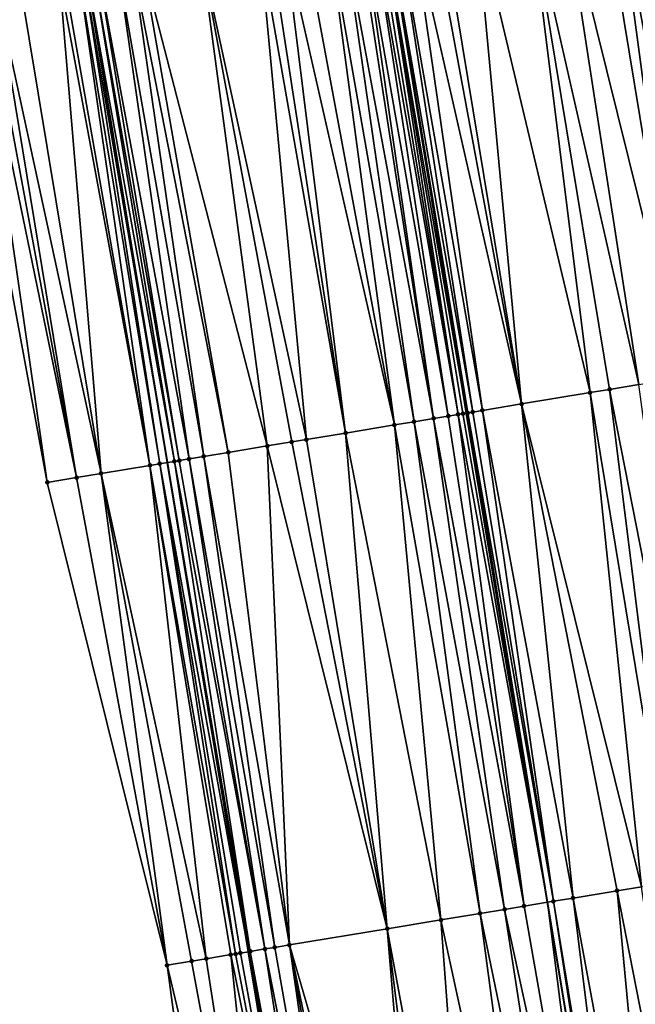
# Model space of a CAD drawing. Header units: feet. Extents: x 2004186 to 2014793, y 836912 to 864902.
# Tile 78 of 256: x 2010618 to 2010643, y 839332 to 839372. Entities that reach past the tile are written whole.
import ezdxf

# ---------------------------------------------------------------- set-up
doc = ezdxf.new("R2010")
doc.units = ezdxf.units.FT
doc.header["$LTSCALE"] = 100
doc.header["$MEASUREMENT"] = 0
for name, color, linetype, lineweight in [('EP_Travel Lane', 5, 'Continuous', 40), ('GPL_Skip Line', 2, 'Continuous', 40), ('Road Shots', 4, 'Continuous', 200), ('Road X-Section', 30, 'Continuous', 13)]:
    doc.layers.add(name, color=color, linetype=linetype, lineweight=lineweight)
doc.layers.add('I-77 SB_MM21-27-Surface-Border', color=7, linetype='Continuous')
doc.layers.add('I-77 SB_MM21-27-Surface-TIN', color=7, linetype='Continuous')

msp = doc.modelspace()

# ---------------------------------------------------------------- linework, layer by layer
at = {"layer": 'EP_Travel Lane'}
msp.add_polyline3d([(2010636.74941221, 839275.1926985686, 326.2628344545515), (2010633.462569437, 839294.9149905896, 326.1026768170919), (2010630.193968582, 839314.6445932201, 325.9476362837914), (2010626.925421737, 839334.3738985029, 325.7546344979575), (2010623.656816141, 839354.1035584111, 325.6422437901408), (2010620.388001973, 839373.8344772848, 325.5001332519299), (2010617.155381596, 839393.6608268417, 325.4295871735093), (2010613.984849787, 839413.425453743, 325.36181341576), (2010610.817150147, 839433.1724496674, 325.3358165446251), (2010607.649510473, 839452.9190717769, 325.3596240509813), (2010604.444271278, 839472.9000840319, 325.3740134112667), (2010601.32863233, 839492.7801772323, 325.3616077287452), (2010598.304989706, 839512.5508112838, 325.3796674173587), (2010595.281512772, 839532.3203644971, 325.4233066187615), (2010592.258017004, 839552.0900408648, 325.4875679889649), (2010589.234349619, 839571.860839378, 325.497487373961)], dxfattribs=at)
at = {"layer": 'GPL_Skip Line'}
msp.add_polyline3d([(2010652.189292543, 839257.4769615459, 326.6836364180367), (2010648.8870138, 839277.1989572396, 326.4800242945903), (2010645.58504805, 839296.9190836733, 326.3004069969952), (2010642.282548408, 839316.6423986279, 326.0909120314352), (2010638.979977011, 839336.36614213, 325.9220015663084), (2010635.724294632, 839356.0971615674, 325.7173395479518), (2010632.526846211, 839375.839566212, 325.5709354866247), (2010629.333790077, 839395.6262117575, 325.4099151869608), (2010626.14619207, 839415.3790345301, 325.3146906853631), (2010623.017982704, 839435.132418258, 325.2780693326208), (2010619.969088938, 839454.8982480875, 325.2744136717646), (2010616.923521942, 839474.781385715, 325.28311416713), (2010613.886373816, 839494.6095603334, 325.2965967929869), (2010610.858146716, 839514.3794935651, 325.3211859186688), (2010607.832769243, 839534.1489212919, 325.3085142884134), (2010604.872606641, 839553.9277983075, 325.3942322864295), (2010601.97565858, 839573.7168235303, 325.3909438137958)], dxfattribs=at)
at = {"layer": 'I-77 SB_MM21-27-Surface-Border', "color": 3, "linetype": 'ByBlock', "lineweight": -2}
msp.add_polyline3d([(2010633.215271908, 839274.6084712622, 326.1926210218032), (2010629.168307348, 839294.2046402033, 325.994353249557), (2010626.304542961, 839314.0009574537, 325.8191858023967), (2010623.638052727, 839333.8301839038, 325.6640327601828), (2010618.801092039, 839353.300163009, 325.4940810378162), (2010615.147653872, 839372.968338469, 325.3879980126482), (2010611.907420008, 839392.812650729, 325.322576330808), (2010608.724281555, 839412.5799945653, 325.2862763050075), (2010605.551910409, 839432.326463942, 325.299844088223), (2010602.577089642, 839452.1041441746, 325.3050105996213), (2010599.851077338, 839472.2076213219, 325.3224832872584), (2010597.095129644, 839492.1634341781, 325.3262789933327), (2010594.409889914, 839511.9833626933, 325.3640408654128), (2010591.92271578, 839531.8310611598, 325.4193492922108), (2010589.633440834, 839551.7076718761, 325.5162730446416), (2010585.760698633, 839571.3548637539, 325.5396326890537)], dxfattribs=at)
at = {"layer": 'I-77 SB_MM21-27-Surface-TIN', "color": 128, "linetype": 'ByBlock', "lineweight": -2}
for points in [[(2010641.786547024, 839377.3694036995, 325.6738774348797), (2010641.194572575, 839377.2715964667, 325.6666278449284), (2010644.453164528, 839357.5394065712, 325.7907475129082)], [(2010642.575850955, 839377.4997850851, 325.6791620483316), (2010641.786547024, 839377.3694036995, 325.6738774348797), (2010645.43978265, 839357.7024547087, 325.8021887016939)], [(2010641.786547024, 839377.3694036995, 325.6738774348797), (2010644.453164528, 839357.5394065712, 325.7907475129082), (2010645.43978265, 839357.7024547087, 325.8021887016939)], [(2010639.615970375, 839377.0107994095, 325.6507424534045), (2010638.234687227, 839376.7826396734, 325.6426864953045), (2010642.677242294, 839357.2459781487, 325.775996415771)], [(2010641.194572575, 839377.2715964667, 325.6666278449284), (2010639.615970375, 839377.0107994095, 325.6507424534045), (2010644.453164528, 839357.5394065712, 325.7907475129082)], [(2010639.615970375, 839377.0107994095, 325.6507424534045), (2010642.677242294, 839357.2459781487, 325.775996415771), (2010644.453164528, 839357.5394065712, 325.7907475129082)], [(2010638.234687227, 839376.7826396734, 325.6426864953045), (2010636.064115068, 839376.4240081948, 325.6153359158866), (2010640.703990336, 839356.9199770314, 325.7626634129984)], [(2010638.234687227, 839376.7826396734, 325.6426864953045), (2010641.493288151, 839357.0503954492, 325.7698000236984), (2010642.677242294, 839357.2459781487, 325.775996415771)], [(2010638.234687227, 839376.7826396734, 325.6426864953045), (2010640.703990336, 839356.9199770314, 325.7626634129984), (2010641.493288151, 839357.0503954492, 325.7698000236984)], [(2010634.288186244, 839376.1306196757, 325.598731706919), (2010633.498883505, 839376.0002310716, 325.5923278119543), (2010637.941442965, 839356.4635429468, 325.7407336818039)], [(2010634.288186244, 839376.1306196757, 325.598731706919), (2010637.941442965, 839356.4635429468, 325.7407336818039), (2010634.682833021, 839376.1958417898, 325.6062459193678)], [(2010634.682833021, 839376.1958417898, 325.6062459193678), (2010637.941442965, 839356.4635429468, 325.7407336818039), (2010636.064115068, 839376.4240081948, 325.6153359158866)], [(2010636.064115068, 839376.4240081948, 325.6153359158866), (2010637.941442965, 839356.4635429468, 325.7407336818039), (2010640.703990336, 839356.9199770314, 325.7626634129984)], [(2010631.920267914, 839375.7395151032, 325.5890153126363), (2010631.525614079, 839375.6743357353, 325.588128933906), (2010634.981556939, 839355.9745902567, 325.7256499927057)], [(2010632.117601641, 839375.7720635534, 325.5830652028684), (2010631.920267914, 839375.7395151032, 325.5890153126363), (2010635.376218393, 839356.0397234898, 325.7215939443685)], [(2010631.920267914, 839375.7395151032, 325.5890153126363), (2010634.981556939, 839355.9745902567, 325.7256499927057), (2010635.376218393, 839356.0397234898, 325.7215939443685)], [(2010632.314938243, 839375.8045945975, 325.5744162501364), (2010632.117601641, 839375.7720635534, 325.5830652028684), (2010635.376218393, 839356.0397234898, 325.7215939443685)], [(2010632.512269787, 839375.837156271, 325.5705163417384), (2010632.314938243, 839375.8045945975, 325.5744162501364), (2010635.724294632, 839356.0971615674, 325.7173395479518)], [(2010632.314938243, 839375.8045945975, 325.5744162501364), (2010635.573551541, 839356.0722754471, 325.7180948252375), (2010635.724294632, 839356.0971615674, 325.7173395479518)], [(2010632.314938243, 839375.8045945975, 325.5744162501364), (2010635.376218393, 839356.0397234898, 325.7215939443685), (2010635.573551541, 839356.0722754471, 325.7180948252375)], [(2010632.512269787, 839375.837156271, 325.5705163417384), (2010635.724294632, 839356.0971615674, 325.7173395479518), (2010632.526846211, 839375.839566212, 325.5709354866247)], [(2010632.90691248, 839375.9024031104, 325.5818642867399), (2010632.526846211, 839375.839566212, 325.5709354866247), (2010635.968204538, 839356.1374598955, 325.7191783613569)], [(2010635.770880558, 839356.1048524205, 325.7171061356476), (2010632.526846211, 839375.839566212, 325.5709354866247), (2010635.724294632, 839356.0971615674, 325.7173395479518)], [(2010635.968204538, 839356.1374598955, 325.7191783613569), (2010632.526846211, 839375.839566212, 325.5709354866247), (2010635.770880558, 839356.1048524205, 325.7171061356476)], [(2010633.498883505, 839376.0002310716, 325.5923278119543), (2010632.90691248, 839375.9024031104, 325.5818642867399), (2010636.362845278, 839356.2027185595, 325.7277096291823)], [(2010632.90691248, 839375.9024031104, 325.5818642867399), (2010635.968204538, 839356.1374598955, 325.7191783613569), (2010636.362845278, 839356.2027185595, 325.7277096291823)], [(2010633.498883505, 839376.0002310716, 325.5923278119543), (2010636.362845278, 839356.2027185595, 325.7277096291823), (2010637.941442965, 839356.4635429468, 325.7407336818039)], [(2010630.144329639, 839375.4461838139, 325.5812845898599), (2010629.157702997, 839375.2831872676, 325.5716065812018), (2010632.810990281, 839355.6159254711, 325.7046056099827)], [(2010630.736310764, 839375.5439506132, 325.5822649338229), (2010630.144329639, 839375.4461838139, 325.5812845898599), (2010633.600285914, 839355.7463571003, 325.7130680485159)], [(2010630.144329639, 839375.4461838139, 325.5812845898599), (2010632.810990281, 839355.6159254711, 325.7046056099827), (2010633.600285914, 839355.7463571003, 325.7130680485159)], [(2010631.328285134, 839375.6417583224, 325.5895883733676), (2010630.736310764, 839375.5439506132, 325.5822649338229), (2010634.389578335, 839355.876808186, 325.7234829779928)], [(2010630.736310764, 839375.5439506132, 325.5822649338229), (2010633.600285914, 839355.7463571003, 325.7130680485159), (2010634.389578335, 839355.876808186, 325.7234829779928)], [(2010631.525614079, 839375.6743357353, 325.588128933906), (2010631.328285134, 839375.6417583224, 325.5895883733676), (2010634.389578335, 839355.876808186, 325.7234829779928)], [(2010631.525614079, 839375.6743357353, 325.588128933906), (2010634.389578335, 839355.876808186, 325.7234829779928), (2010634.981556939, 839355.9745902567, 325.7256499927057)], [(2010627.381774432, 839374.9897971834, 325.5547596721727), (2010625.013854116, 839374.5987046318, 325.5469071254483), (2010629.259145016, 839355.0290734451, 325.6755870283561)], [(2010627.776428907, 839375.0549726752, 325.5550450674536), (2010627.381774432, 839374.9897971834, 325.5547596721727), (2010630.837747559, 839355.2898684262, 325.6856601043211)], [(2010627.381774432, 839374.9897971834, 325.5547596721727), (2010629.259145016, 839355.0290734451, 325.6755870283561), (2010630.837747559, 839355.2898684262, 325.6856601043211)], [(2010628.368399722, 839375.1528019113, 325.5657062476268), (2010627.776428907, 839375.0549726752, 325.5550450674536), (2010630.837747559, 839355.2898684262, 325.6856601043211)], [(2010629.157702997, 839375.2831872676, 325.5716065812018), (2010628.368399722, 839375.1528019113, 325.5657062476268), (2010632.810990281, 839355.6159254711, 325.7046056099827)], [(2010628.368399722, 839375.1528019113, 325.5657062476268), (2010630.837747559, 839355.2898684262, 325.6856601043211), (2010632.810990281, 839355.6159254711, 325.7046056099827)], [(2010625.013854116, 839374.5987046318, 325.5469071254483), (2010622.645939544, 839374.20757731, 325.5336634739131), (2010627.680527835, 839354.7683671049, 325.6744093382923)], [(2010625.013854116, 839374.5987046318, 325.5469071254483), (2010628.667164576, 839354.93130249, 325.6745354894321), (2010629.259145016, 839355.0290734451, 325.6755870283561)], [(2010625.013854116, 839374.5987046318, 325.5469071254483), (2010627.680527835, 839354.7683671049, 325.6744093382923), (2010628.667164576, 839354.93130249, 325.6745354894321)], [(2010622.251283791, 839374.1424095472, 325.5345764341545), (2010621.659303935, 839374.0446350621, 325.5324044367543), (2010625.115281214, 839354.3446811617, 325.6686680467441)], [(2010622.645939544, 839374.20757731, 325.5336634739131), (2010622.251283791, 839374.1424095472, 325.5345764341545), (2010626.101918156, 839354.5076153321, 325.6686723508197)], [(2010622.251283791, 839374.1424095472, 325.5345764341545), (2010625.115281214, 839354.3446811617, 325.6686680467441), (2010626.101918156, 839354.5076153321, 325.6686723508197)], [(2010622.645939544, 839374.20757731, 325.5336634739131), (2010626.101918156, 839354.5076153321, 325.6686723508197), (2010627.680527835, 839354.7683671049, 325.6744093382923)], [(2010620.080728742, 839373.7836744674, 325.4911624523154), (2010619.488737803, 839373.6859670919, 325.4993958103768), (2010622.94477053, 839353.9856774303, 325.6136095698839)], [(2010620.278051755, 839373.8162877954, 325.495271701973), (2010620.080728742, 839373.7836744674, 325.4911624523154), (2010623.33940085, 839354.0509991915, 325.6284727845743)], [(2010620.080728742, 839373.7836744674, 325.4911624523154), (2010622.94477053, 839353.9856774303, 325.6136095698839), (2010623.33940085, 839354.0509991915, 325.6284727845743)], [(2010620.278051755, 839373.8162877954, 325.495271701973), (2010623.656816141, 839354.1035584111, 325.6422437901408), (2010620.388001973, 839373.8344772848, 325.5001332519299)], [(2010620.278051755, 839373.8162877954, 325.495271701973), (2010623.33940085, 839354.0509991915, 325.6284727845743), (2010623.656816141, 839354.1035584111, 325.6422437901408)], [(2010620.67268795, 839373.8815739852, 325.5127209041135), (2010620.388001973, 839373.8344772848, 325.5001332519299), (2010623.931340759, 839354.1490155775, 325.6541539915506)], [(2010623.931340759, 839354.1490155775, 325.6541539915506), (2010620.388001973, 839373.8344772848, 325.5001332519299), (2010623.656816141, 839354.1035584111, 325.6422437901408)], [(2010620.870009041, 839373.9141989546, 325.5186351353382), (2010620.67268795, 839373.8815739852, 325.5127209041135), (2010624.128657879, 839354.1816645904, 325.6603946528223)], [(2010620.67268795, 839373.8815739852, 325.5127209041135), (2010623.931340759, 839354.1490155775, 325.6541539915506), (2010624.128657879, 839354.1816645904, 325.6603946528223)], [(2010621.659303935, 839374.0446350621, 325.5324044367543), (2010620.870009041, 839373.9141989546, 325.5186351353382), (2010624.523303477, 839354.2468938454, 325.6659746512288)], [(2010620.870009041, 839373.9141989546, 325.5186351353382), (2010624.128657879, 839354.1816645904, 325.6603946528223), (2010624.523303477, 839354.2468938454, 325.6659746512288)], [(2010621.659303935, 839374.0446350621, 325.5324044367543), (2010624.523303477, 839354.2468938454, 325.6659746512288), (2010625.115281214, 839354.3446811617, 325.6686680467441)], [(2010617.712837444, 839373.3924062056, 325.4560659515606), (2010616.726233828, 839373.2292702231, 325.4247682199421), (2010620.97159283, 839353.6592266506, 325.5551517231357)], [(2010619.291412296, 839373.6533688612, 325.4976274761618), (2010617.712837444, 839373.3924062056, 325.4560659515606), (2010620.97159283, 839353.6592266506, 325.5551517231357)], [(2010619.488737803, 839373.6859670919, 325.4993958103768), (2010619.291412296, 839373.6533688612, 325.4976274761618), (2010622.94477053, 839353.9856774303, 325.6136095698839)], [(2010619.291412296, 839373.6533688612, 325.4976274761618), (2010620.97159283, 839353.6592266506, 325.5551517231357), (2010622.94477053, 839353.9856774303, 325.6136095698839)], [(2010615.936945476, 839373.0987945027, 325.4048568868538), (2010615.147653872, 839372.968338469, 325.3879980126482), (2010618.801092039, 839353.300163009, 325.4940810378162)], [(2010616.331588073, 839373.1640419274, 325.4162955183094), (2010615.936945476, 839373.0987945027, 325.4048568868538), (2010619.985011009, 839353.4959586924, 325.5216509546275)], [(2010615.936945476, 839373.0987945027, 325.4048568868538), (2010618.801092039, 839353.300163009, 325.4940810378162), (2010619.985011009, 839353.4959586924, 325.5216509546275)], [(2010616.726233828, 839373.2292702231, 325.4247682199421), (2010616.331588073, 839373.1640419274, 325.4162955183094), (2010619.985011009, 839353.4959586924, 325.5216509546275)], [(2010616.726233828, 839373.2292702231, 325.4247682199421), (2010619.985011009, 839353.4959586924, 325.5216509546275), (2010620.97159283, 839353.6592266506, 325.5551517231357)], [(2010642.677242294, 839357.2459781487, 325.775996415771), (2010641.493288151, 839357.0503954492, 325.7698000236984), (2010645.34357529, 839337.4177038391, 325.9947972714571)], [(2010640.703990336, 839356.9199770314, 325.7626634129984), (2010637.941442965, 839356.4635429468, 325.7407336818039), (2010642.778366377, 839336.9937895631, 325.9629871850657)], [(2010641.493288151, 839357.0503954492, 325.7698000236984), (2010640.703990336, 839356.9199770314, 325.7626634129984), (2010643.962306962, 839337.1894543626, 325.979011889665)], [(2010640.703990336, 839356.9199770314, 325.7626634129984), (2010642.778366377, 839336.9937895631, 325.9629871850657), (2010643.962306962, 839337.1894543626, 325.979011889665)], [(2010641.493288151, 839357.0503954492, 325.7698000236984), (2010643.962306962, 839337.1894543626, 325.979011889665), (2010645.34357529, 839337.4177038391, 325.9947972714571)], [(2010637.941442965, 839356.4635429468, 325.7407336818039), (2010636.362845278, 839356.2027185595, 325.7277096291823), (2010640.015822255, 839336.5373358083, 325.9364515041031)], [(2010637.941442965, 839356.4635429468, 325.7407336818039), (2010641.791744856, 839336.8307620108, 325.9525795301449), (2010642.778366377, 839336.9937895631, 325.9629871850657)], [(2010637.941442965, 839356.4635429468, 325.7407336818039), (2010640.015822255, 839336.5373358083, 325.9364515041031), (2010641.791744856, 839336.8307620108, 325.9525795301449)], [(2010634.389578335, 839355.876808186, 325.7234829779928), (2010633.600285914, 839355.7463571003, 325.7130680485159), (2010637.253294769, 839336.0807813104, 325.8986930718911)], [(2010634.389578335, 839355.876808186, 325.7234829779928), (2010638.042580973, 839336.2112700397, 325.9144482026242), (2010634.981556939, 839355.9745902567, 325.7256499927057)], [(2010634.389578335, 839355.876808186, 325.7234829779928), (2010637.253294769, 839336.0807813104, 325.8986930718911), (2010638.042580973, 839336.2112700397, 325.9144482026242)], [(2010634.981556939, 839355.9745902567, 325.7256499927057), (2010638.042580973, 839336.2112700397, 325.9144482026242), (2010635.376218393, 839356.0397234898, 325.7215939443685)], [(2010635.573551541, 839356.0722754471, 325.7180948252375), (2010635.376218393, 839356.0397234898, 325.7215939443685), (2010638.979977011, 839336.36614213, 325.9220015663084)], [(2010635.376218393, 839356.0397234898, 325.7215939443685), (2010638.042580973, 839336.2112700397, 325.9144482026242), (2010638.979977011, 839336.36614213, 325.9220015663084)], [(2010635.573551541, 839356.0722754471, 325.7180948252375), (2010638.979977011, 839336.36614213, 325.9220015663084), (2010635.724294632, 839356.0971615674, 325.7173395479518)], [(2010635.770880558, 839356.1048524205, 325.7171061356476), (2010635.724294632, 839356.0971615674, 325.7173395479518), (2010638.979977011, 839336.36614213, 325.9220015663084)], [(2010635.968204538, 839356.1374598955, 325.7191783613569), (2010635.770880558, 839356.1048524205, 325.7171061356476), (2010639.226531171, 839336.4068766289, 325.9239882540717)], [(2010635.770880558, 839356.1048524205, 325.7171061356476), (2010638.979977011, 839336.36614213, 325.9220015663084), (2010639.226531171, 839336.4068766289, 325.9239882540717)], [(2010636.362845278, 839356.2027185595, 325.7277096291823), (2010635.968204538, 839356.1374598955, 325.7191783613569), (2010639.226531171, 839336.4068766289, 325.9239882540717)], [(2010636.362845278, 839356.2027185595, 325.7277096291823), (2010639.226531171, 839336.4068766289, 325.9239882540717), (2010640.015822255, 839336.5373358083, 325.9364515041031)], [(2010632.810990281, 839355.6159254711, 325.7046056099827), (2010630.837747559, 839355.2898684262, 325.6856601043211), (2010634.688084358, 839335.6568761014, 325.8678930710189)], [(2010633.600285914, 839355.7463571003, 325.7130680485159), (2010632.810990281, 839355.6159254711, 325.7046056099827), (2010636.266682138, 839335.9176999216, 325.8822880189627)], [(2010632.810990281, 839355.6159254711, 325.7046056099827), (2010634.688084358, 839335.6568761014, 325.8678930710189), (2010636.266682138, 839335.9176999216, 325.8822880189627)], [(2010633.600285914, 839355.7463571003, 325.7130680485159), (2010636.266682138, 839335.9176999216, 325.8822880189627), (2010637.253294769, 839336.0807813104, 325.8986930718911)], [(2010630.837747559, 839355.2898684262, 325.6856601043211), (2010629.259145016, 839355.0290734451, 325.6755870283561), (2010632.517504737, 839335.2982898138, 325.8532762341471)], [(2010630.837747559, 839355.2898684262, 325.6856601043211), (2010632.517504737, 839335.2982898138, 325.8532762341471), (2010634.688084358, 839335.6568761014, 325.8678930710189)], [(2010627.680527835, 839354.7683671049, 325.6744093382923), (2010626.101918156, 839354.5076153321, 325.6686723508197), (2010628.571015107, 839334.6462010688, 325.8140366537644)], [(2010628.667164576, 839354.93130249, 325.6745354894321), (2010627.680527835, 839354.7683671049, 325.6744093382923), (2010632.517504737, 839335.2982898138, 325.8532762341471)], [(2010627.680527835, 839354.7683671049, 325.6744093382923), (2010628.571015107, 839334.6462010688, 325.8140366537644), (2010632.517504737, 839335.2982898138, 325.8532762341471)], [(2010629.259145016, 839355.0290734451, 325.6755870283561), (2010628.667164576, 839354.93130249, 325.6745354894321), (2010632.517504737, 839335.2982898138, 325.8532762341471)], [(2010625.115281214, 839354.3446811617, 325.6686680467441), (2010624.523303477, 839354.2468938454, 325.6659746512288), (2010627.979050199, 839334.5483360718, 325.8023929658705)], [(2010626.101918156, 839354.5076153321, 325.6686723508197), (2010625.115281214, 839354.3446811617, 325.6686680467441), (2010628.571015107, 839334.6462010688, 325.8140366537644)], [(2010625.115281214, 839354.3446811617, 325.6686680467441), (2010627.979050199, 839334.5483360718, 325.8023929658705), (2010628.571015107, 839334.6462010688, 325.8140366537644)], [(2010622.94477053, 839353.9856774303, 325.6136095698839), (2010620.97159283, 839353.6592266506, 325.5551517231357), (2010625.216601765, 839334.0913028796, 325.711307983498)], [(2010623.33940085, 839354.0509991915, 325.6284727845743), (2010622.94477053, 839353.9856774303, 325.6136095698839), (2010626.400535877, 839334.2870068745, 325.7316990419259)], [(2010622.94477053, 839353.9856774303, 325.6136095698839), (2010626.203215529, 839334.2543774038, 325.7269483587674), (2010626.400535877, 839334.2870068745, 325.7316990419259)], [(2010622.94477053, 839353.9856774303, 325.6136095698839), (2010625.216601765, 839334.0913028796, 325.711307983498), (2010626.203215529, 839334.2543774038, 325.7269483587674)], [(2010623.33940085, 839354.0509991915, 325.6284727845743), (2010626.925421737, 839334.3738985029, 325.7546344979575), (2010623.656816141, 839354.1035584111, 325.6422437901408)], [(2010623.33940085, 839354.0509991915, 325.6284727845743), (2010626.597853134, 839334.3196550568, 325.7385342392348), (2010626.925421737, 839334.3738985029, 325.7546344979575)], [(2010623.33940085, 839354.0509991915, 325.6284727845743), (2010626.400535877, 839334.2870068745, 325.7316990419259), (2010626.597853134, 839334.3196550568, 325.7385342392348)], [(2010623.931340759, 839354.1490155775, 325.6541539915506), (2010623.656816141, 839354.1035584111, 325.6422437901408), (2010626.99247916, 839334.3850028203, 325.7579304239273)], [(2010626.99247916, 839334.3850028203, 325.7579304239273), (2010623.656816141, 839354.1035584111, 325.6422437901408), (2010626.925421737, 839334.3738985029, 325.7546344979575)], [(2010624.128657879, 839354.1816645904, 325.6603946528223), (2010623.931340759, 839354.1490155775, 325.6541539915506), (2010627.584415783, 839334.4830391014, 325.7886551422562)], [(2010623.931340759, 839354.1490155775, 325.6541539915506), (2010626.99247916, 839334.3850028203, 325.7579304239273), (2010627.584415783, 839334.4830391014, 325.7886551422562)], [(2010624.523303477, 839354.2468938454, 325.6659746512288), (2010624.128657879, 839354.1816645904, 325.6603946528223), (2010627.584415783, 839334.4830391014, 325.7886551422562)], [(2010624.523303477, 839354.2468938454, 325.6659746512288), (2010627.584415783, 839334.4830391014, 325.7886551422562), (2010627.979050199, 839334.5483360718, 325.8023929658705)], [(2010619.985011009, 839353.4959586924, 325.5216509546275), (2010618.801092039, 839353.300163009, 325.4940810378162), (2010623.638052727, 839333.8301839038, 325.6640327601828)], [(2010620.97159283, 839353.6592266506, 325.5551517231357), (2010619.985011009, 839353.4959586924, 325.5216509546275), (2010623.638052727, 839333.8301839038, 325.6640327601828)], [(2010620.97159283, 839353.6592266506, 325.5551517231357), (2010624.624642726, 839333.9934023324, 325.6957040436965), (2010625.216601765, 839334.0913028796, 325.711307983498)], [(2010620.97159283, 839353.6592266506, 325.5551517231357), (2010623.638052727, 839333.8301839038, 325.6640327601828), (2010624.624642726, 839333.9934023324, 325.6957040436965)], [(2010641.791744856, 839336.8307620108, 325.9525795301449), (2010640.015822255, 839336.5373358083, 325.9364515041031), (2010643.668868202, 839316.8715354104, 326.1100630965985)], [(2010642.778366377, 839336.9937895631, 325.9629871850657), (2010641.791744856, 839336.8307620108, 325.9525795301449), (2010645.642113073, 839317.1975794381, 326.1274691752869)], [(2010641.791744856, 839336.8307620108, 325.9525795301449), (2010643.668868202, 839316.8715354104, 326.1100630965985), (2010645.642113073, 839317.1975794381, 326.1274691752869)], [(2010640.015822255, 839336.5373358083, 325.9364515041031), (2010639.226531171, 839336.4068766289, 325.9239882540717), (2010642.484932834, 839316.675839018, 326.092689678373)], [(2010640.015822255, 839336.5373358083, 325.9364515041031), (2010642.484932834, 839316.675839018, 326.092689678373), (2010643.668868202, 839316.8715354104, 326.1100630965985)], [(2010637.253294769, 839336.0807813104, 325.8986930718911), (2010636.266682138, 839335.9176999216, 325.8822880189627), (2010640.314367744, 839316.3171647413, 326.0709834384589)], [(2010638.042580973, 839336.2112700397, 325.9144482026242), (2010637.253294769, 839336.0807813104, 325.8986930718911), (2010641.498310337, 839316.512817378, 326.084023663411)], [(2010637.253294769, 839336.0807813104, 325.8986930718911), (2010640.314367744, 839316.3171647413, 326.0709834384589), (2010641.498310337, 839316.512817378, 326.084023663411)], [(2010638.042580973, 839336.2112700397, 325.9144482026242), (2010641.498310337, 839316.512817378, 326.084023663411), (2010638.979977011, 839336.36614213, 325.9220015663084)], [(2010639.226531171, 839336.4068766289, 325.9239882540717), (2010638.979977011, 839336.36614213, 325.9220015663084), (2010642.282548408, 839316.6423986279, 326.0909120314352)], [(2010641.498310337, 839316.512817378, 326.084023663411), (2010642.282548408, 839316.6423986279, 326.0909120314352), (2010638.979977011, 839336.36614213, 325.9220015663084)], [(2010639.226531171, 839336.4068766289, 325.9239882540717), (2010642.282548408, 839316.6423986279, 326.0909120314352), (2010642.484932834, 839316.675839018, 326.092689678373)], [(2010632.517504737, 839335.2982898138, 325.8532762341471), (2010636.17055557, 839315.6324598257, 326.033197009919), (2010634.688084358, 839335.6568761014, 325.8678930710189)], [(2010634.688084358, 839335.6568761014, 325.8678930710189), (2010638.933098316, 839316.0889219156, 326.0576101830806), (2010636.266682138, 839335.9176999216, 325.8822880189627)], [(2010634.688084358, 839335.6568761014, 325.8678930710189), (2010636.17055557, 839315.6324598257, 326.033197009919), (2010638.933098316, 839316.0889219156, 326.0576101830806)], [(2010636.266682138, 839335.9176999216, 325.8822880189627), (2010638.933098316, 839316.0889219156, 326.0576101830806), (2010640.314367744, 839316.3171647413, 326.0709834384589)], [(2010632.517504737, 839335.2982898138, 325.8532762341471), (2010628.571015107, 839334.6462010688, 325.8140366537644), (2010634.197303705, 839315.3064581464, 326.0199847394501)], [(2010632.517504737, 839335.2982898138, 325.8532762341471), (2010634.986601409, 839315.4368772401, 326.0270939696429), (2010636.17055557, 839315.6324598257, 326.033197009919)], [(2010632.517504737, 839335.2982898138, 325.8532762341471), (2010634.197303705, 839315.3064581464, 326.0199847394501), (2010634.986601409, 839315.4368772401, 326.0270939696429)], [(2010627.584415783, 839334.4830391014, 325.7886551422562), (2010626.99247916, 839334.3850028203, 325.7579304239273), (2010630.645505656, 839314.719320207, 325.9630355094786)], [(2010627.979050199, 839334.5483360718, 325.8023929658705), (2010627.584415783, 839334.4830391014, 325.7886551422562), (2010631.434774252, 839314.8499155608, 325.9875999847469)], [(2010627.584415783, 839334.4830391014, 325.7886551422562), (2010630.645505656, 839314.719320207, 325.9630355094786), (2010631.434774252, 839314.8499155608, 325.9875999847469)], [(2010628.571015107, 839334.6462010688, 325.8140366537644), (2010627.979050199, 839334.5483360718, 325.8023929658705), (2010631.434774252, 839314.8499155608, 325.9875999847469)], [(2010628.571015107, 839334.6462010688, 325.8140366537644), (2010632.61870431, 839315.0456441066, 326.0081575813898), (2010634.197303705, 839315.3064581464, 326.0199847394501)], [(2010628.571015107, 839334.6462010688, 325.8140366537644), (2010632.026735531, 839314.9478025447, 326.0001278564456), (2010632.61870431, 839315.0456441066, 326.0081575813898)], [(2010628.571015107, 839334.6462010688, 325.8140366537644), (2010631.434774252, 839314.8499155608, 325.9875999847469), (2010632.026735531, 839314.9478025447, 326.0001278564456)], [(2010625.216601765, 839334.0913028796, 325.711307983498), (2010624.624642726, 839333.9934023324, 325.6957040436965), (2010628.277711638, 839314.327462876, 325.8822842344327)], [(2010626.203215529, 839334.2543774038, 325.7269483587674), (2010625.216601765, 839334.0913028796, 325.711307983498), (2010628.277711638, 839314.327462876, 325.8822842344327)], [(2010626.400535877, 839334.2870068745, 325.7316990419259), (2010626.203215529, 839334.2543774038, 325.7269483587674), (2010630.193968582, 839314.6445932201, 325.9476362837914)], [(2010626.203215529, 839334.2543774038, 325.7269483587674), (2010628.277711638, 839314.327462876, 325.8822842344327), (2010630.193968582, 839314.6445932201, 325.9476362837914)], [(2010626.597853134, 839334.3196550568, 325.7385342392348), (2010626.400535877, 839334.2870068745, 325.7316990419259), (2010630.193968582, 839314.6445932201, 325.9476362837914)], [(2010626.597853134, 839334.3196550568, 325.7385342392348), (2010630.193968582, 839314.6445932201, 325.9476362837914), (2010626.925421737, 839334.3738985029, 325.7546344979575)], [(2010626.99247916, 839334.3850028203, 325.7579304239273), (2010626.925421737, 839334.3738985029, 325.7546344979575), (2010630.193968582, 839314.6445932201, 325.9476362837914)], [(2010626.99247916, 839334.3850028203, 325.7579304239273), (2010630.193968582, 839314.6445932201, 325.9476362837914), (2010630.645505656, 839314.719320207, 325.9630355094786)], [(2010624.624642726, 839333.9934023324, 325.6957040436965), (2010623.638052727, 839333.8301839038, 325.6640327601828), (2010628.277711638, 839314.327462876, 325.8822842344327)], [(2010623.638052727, 839333.8301839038, 325.6640327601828), (2010626.304542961, 839314.0009574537, 325.8191858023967), (2010628.277711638, 839314.327462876, 325.8822842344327)]]:
    msp.add_3dface(points, dxfattribs=at)
at = {"layer": 'Road Shots', "lineweight": 100}
for p in [(2010640.703990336, 839356.9199770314, 325.7626634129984), (2010641.493288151, 839357.0503954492, 325.7698000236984), (2010637.941442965, 839356.4635429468, 325.7407336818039), (2010634.389578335, 839355.876808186, 325.7234829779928), (2010634.981556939, 839355.9745902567, 325.7256499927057), (2010635.376218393, 839356.0397234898, 325.7215939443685), (2010635.573551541, 839356.0722754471, 325.7180948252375), (2010635.770880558, 839356.1048524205, 325.7171061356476), (2010635.968204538, 839356.1374598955, 325.7191783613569), (2010636.362845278, 839356.2027185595, 325.7277096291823), (2010632.810990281, 839355.6159254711, 325.7046056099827), (2010633.600285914, 839355.7463571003, 325.7130680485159), (2010630.837747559, 839355.2898684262, 325.6856601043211), (2010627.680527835, 839354.7683671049, 325.6744093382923), (2010628.667164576, 839354.93130249, 325.6745354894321), (2010629.259145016, 839355.0290734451, 325.6755870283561), (2010625.115281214, 839354.3446811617, 325.6686680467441), (2010626.101918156, 839354.5076153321, 325.6686723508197), (2010622.94477053, 839353.9856774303, 325.6136095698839), (2010623.33940085, 839354.0509991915, 325.6284727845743), (2010623.931340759, 839354.1490155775, 325.6541539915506), (2010624.128657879, 839354.1816645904, 325.6603946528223), (2010624.523303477, 839354.2468938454, 325.6659746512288), (2010619.985011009, 839353.4959586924, 325.5216509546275), (2010620.97159283, 839353.6592266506, 325.5551517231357), (2010618.801092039, 839353.300163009, 325.4940810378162), (2010641.791744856, 839336.8307620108, 325.9525795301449), (2010640.015822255, 839336.5373358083, 325.9364515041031), (2010637.253294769, 839336.0807813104, 325.8986930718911), (2010638.042580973, 839336.2112700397, 325.9144482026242), (2010639.226531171, 839336.4068766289, 325.9239882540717), (2010634.688084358, 839335.6568761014, 325.8678930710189), (2010636.266682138, 839335.9176999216, 325.8822880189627), (2010632.517504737, 839335.2982898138, 325.8532762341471), (2010627.584415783, 839334.4830391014, 325.7886551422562), (2010627.979050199, 839334.5483360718, 325.8023929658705), (2010628.571015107, 839334.6462010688, 325.8140366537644), (2010625.216601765, 839334.0913028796, 325.711307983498), (2010626.203215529, 839334.2543774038, 325.7269483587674), (2010626.400535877, 839334.2870068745, 325.7316990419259), (2010626.597853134, 839334.3196550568, 325.7385342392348), (2010626.99247916, 839334.3850028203, 325.7579304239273), (2010623.638052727, 839333.8301839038, 325.6640327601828), (2010624.624642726, 839333.9934023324, 325.6957040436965)]:
    msp.add_point(p, dxfattribs=at)
at = {"layer": 'Road X-Section', "extrusion": (0.1629258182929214, -0.9865866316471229, 0.01009930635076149), "elevation": -500509.7444622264, "flags": 128}
msp.add_lwpolyline([(2120510.098281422, 5380.569727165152), (2120511.298281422, 5380.597298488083), (2120512.298281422, 5380.630800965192), (2120514.298281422, 5380.689261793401), (2120514.698281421, 5380.704125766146), (2120515.298281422, 5380.729808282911), (2120515.498281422, 5380.736049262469), (2120515.898281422, 5380.741629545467), (2120516.498281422, 5380.744323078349), (2120517.498281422, 5380.744327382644), (2120519.098281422, 5380.750064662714), (2120520.098281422, 5380.750190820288), (2120520.698281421, 5380.751242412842), (2120522.298281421, 5380.761316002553), (2120524.298281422, 5380.780262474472), (2120525.098281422, 5380.788725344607), (2120525.898281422, 5380.799140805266), (2120526.498281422, 5380.8013079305), (2120526.898281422, 5380.797251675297), (2120527.098281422, 5380.793752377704), (2120527.298281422, 5380.792763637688), (2120527.498281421, 5380.794835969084), (2120527.898281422, 5380.803367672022), (2120529.498281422, 5380.816392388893), (2120532.298281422, 5380.838323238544), (2120533.098281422, 5380.84546021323), (2120534.298281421, 5380.851656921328), (2120536.098281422, 5380.866408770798), (2120537.098281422, 5380.877850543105), (2120537.898281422, 5380.891217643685), (2120538.498281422, 5380.894751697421), (2120539.098281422, 5380.892544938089), (2120539.498281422, 5380.889604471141), (2120540.298281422, 5380.887073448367), (2120541.098281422, 5380.879293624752), (2120542.898281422, 5380.874275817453), (2120543.898281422, 5380.872170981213), (2120544.898281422, 5380.869149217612), (2120546.098281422, 5380.864172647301), (2120546.498281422, 5380.86156470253), (2120546.898281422, 5380.859529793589), (2120547.298281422, 5380.855051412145), (2120548.098281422, 5380.850008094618), (2120549.098281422, 5380.847638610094), (2120549.898281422, 5380.843327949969), (2120550.098281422, 5380.840469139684), (2120550.498281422, 5380.830291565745), (2120551.098281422, 5380.819638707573), (2120551.498281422, 5380.812421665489), (2120551.898281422, 5380.805218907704), (2120553.298281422, 5380.760589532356), (2120553.498281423, 5380.752672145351), (2120553.698281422, 5380.742316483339), (2120554.098281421, 5380.716391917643), (2120554.498281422, 5380.695530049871), (2120555.298281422, 5380.6541985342), (2120555.498281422, 5380.650182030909), (2120555.698281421, 5380.653144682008), (2120555.898281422, 5380.652218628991), (2120556.098281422, 5380.647851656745), (2120556.298281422, 5380.640537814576), (2120556.498281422, 5380.630474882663), (2120556.898281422, 5380.602495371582), (2120557.498281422, 5380.554181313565), (2120557.698281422, 5380.539778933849), (2120557.898281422, 5380.529139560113)], dxfattribs=at)
at = {"layer": 'Road X-Section', "extrusion": (0.1629273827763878, -0.9865961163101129, 0.00909786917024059), "elevation": -500494.8872020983, "flags": 128}
msp.add_lwpolyline([(2120511.697381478, 4879.302974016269), (2120512.697381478, 4879.3346466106), (2120513.297381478, 4879.350251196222), (2120514.297381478, 4879.365892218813), (2120514.497381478, 4879.370643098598), (2120514.697381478, 4879.377478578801), (2120515.097381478, 4879.396875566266), (2120515.697381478, 4879.427601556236), (2120516.097381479, 4879.441339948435), (2120516.697381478, 4879.452984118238), (2120520.697381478, 4879.492225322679), (2120522.897381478, 4879.506842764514), (2120524.497381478, 4879.521238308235), (2120525.497381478, 4879.537644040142), (2120526.297381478, 4879.553399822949), (2120527.497381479, 4879.562940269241), (2120528.297381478, 4879.575404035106), (2120530.097381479, 4879.591532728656), (2120531.097381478, 4879.601940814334), (2120532.297381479, 4879.617966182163), (2120533.697381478, 4879.633752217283), (2120534.897381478, 4879.645517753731), (2120537.097381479, 4879.668419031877), (2120537.897381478, 4879.681520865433), (2120538.497381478, 4879.685353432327), (2120539.297381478, 4879.682244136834), (2120539.897381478, 4879.683597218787), (2120541.497381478, 4879.668797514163), (2120542.897381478, 4879.650482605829), (2120543.897381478, 4879.645612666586), (2120544.697381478, 4879.643033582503), (2120546.297381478, 4879.628475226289), (2120547.697381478, 4879.62023495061), (2120549.897381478, 4879.600057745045), (2120551.097381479, 4879.576253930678), (2120551.497381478, 4879.569770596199), (2120551.897381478, 4879.555462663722), (2120552.297381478, 4879.537085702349), (2120553.097381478, 4879.493028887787), (2120553.697381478, 4879.467959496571), (2120553.897381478, 4879.460473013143), (2120555.497381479, 4879.380994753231), (2120556.097381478, 4879.357435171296), (2120557.697381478, 4879.271983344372)], dxfattribs=at)

doc.saveas('drawing.dxf')
